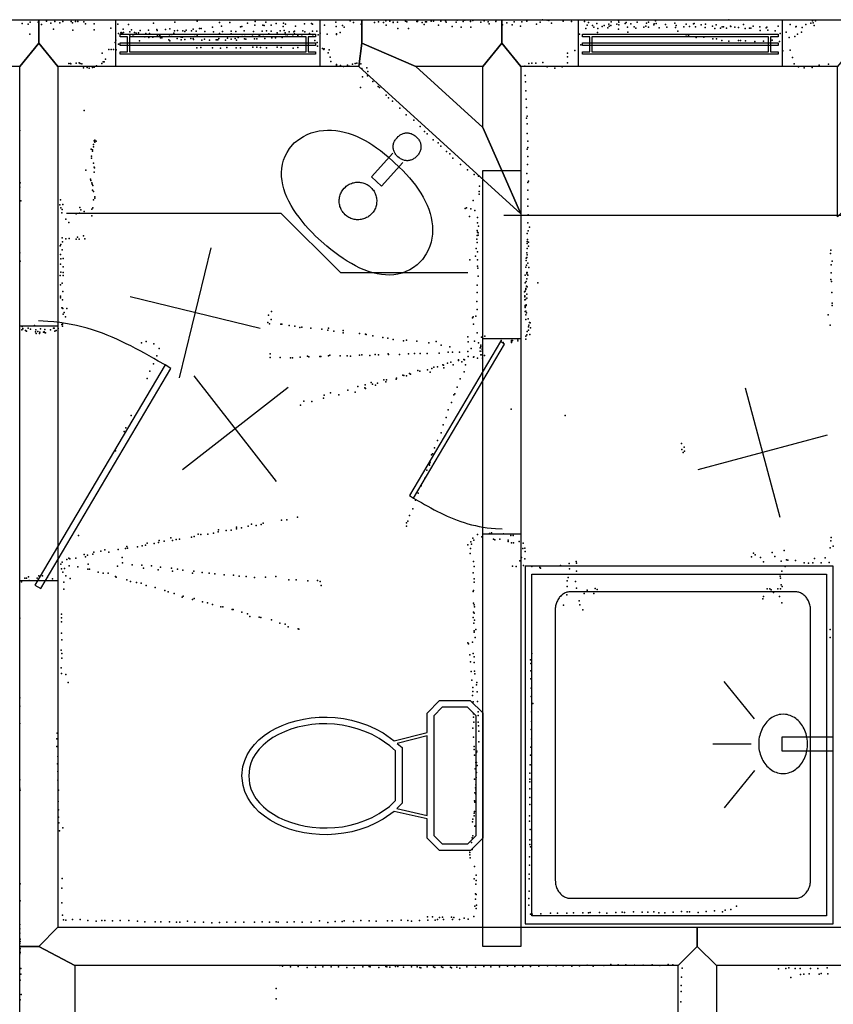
# Model space of a CAD drawing. Header units: millimetres. Extents: x -28413 to 52712, y -42191 to 56778.
# Tile 53 of 70: x -978 to 1455, y 21512 to 24454. Entities that reach past the tile are written whole.
import ezdxf

# ---------------------------------------------------------------- set-up
doc = ezdxf.new("R2010")
doc.units = ezdxf.units.MM
for name, color, linetype in [('DOORS', 7, 'Continuous'), ('OBJECTS', 8, 'Continuous'), ('P', 9, 'Continuous'), ('PANOS', 10, 'Continuous'), ('ROOMS', 1, 'Continuous'), ('STRUCTS', 4, 'Continuous'), ('WALLS', 3, 'Continuous'), ('WINDOWS', 6, 'Continuous')]:
    doc.layers.add(name, color=color, linetype=linetype)

# ---------------------------------------------------------------- blocks, each defined once
blk = doc.blocks.new('Basin_4F')
for points in [[(-40.8, 149.1), (-40.7, 153.4), (-40.3, 156.1), (-39.9, 158.8), (-39.3, 161.4), (-38.5, 163.9), (-37.7, 166.3), (-36.7, 168.6), (-35.5, 170.8), (-34.3, 172.9), (-32.9, 174.8), (-31.3, 176.7), (-29.7, 178.5), (-27.9, 180.1), (-26.1, 181.6), (-24.1, 183), (-22, 184.3), (-19.8, 185.4), (-17.5, 186.5), (-15.1, 187.3), (-12.7, 188.1), (-10.1, 188.6), (-7.4, 189.1), (-4.6, 189.4), (-0.4, 189.5)], [(-0.4, 189.5), (3.9, 189.4), (6.7, 189.1), (9.4, 188.7), (12, 188.1), (14.5, 187.3), (16.9, 186.5), (19.2, 185.5), (21.4, 184.3), (23.5, 183.1), (25.4, 181.7), (27.3, 180.2), (29.1, 178.6), (30.7, 176.8), (32.3, 174.9), (33.7, 173), (34.9, 170.9), (36.1, 168.7), (37.1, 166.4), (38, 164), (38.7, 161.5), (39.3, 158.9), (39.8, 156.3), (40.1, 153.5), (40.3, 149.2)], [(-0.4, 108.6), (-4.6, 108.7), (-7.4, 109), (-10.1, 109.5), (-12.7, 110.1), (-15.1, 110.8), (-17.5, 111.7), (-19.8, 112.7), (-22, 113.8), (-24.1, 115.1), (-26.1, 116.5), (-27.9, 118), (-29.7, 119.6), (-31.3, 121.4), (-32.9, 123.3), (-34.3, 125.3), (-35.5, 127.3), (-36.7, 129.5), (-37.7, 131.8), (-38.5, 134.2), (-39.3, 136.7), (-39.9, 139.3), (-40.3, 142), (-40.7, 144.8), (-40.8, 149.1)], [(40.3, 149.2), (40.1, 144.9), (39.8, 142.2), (39.3, 139.5), (38.7, 136.9), (38, 134.4), (37.1, 132), (36.1, 129.7), (34.9, 127.5), (33.7, 125.4), (32.3, 123.4), (30.7, 121.5), (29.1, 119.7), (27.3, 118.1), (25.4, 116.5), (23.5, 115.1), (21.4, 113.9), (19.2, 112.7), (16.9, 111.7), (14.5, 110.8), (12, 110.1), (9.4, 109.5), (6.7, 109), (3.9, 108.7), (-0.4, 108.6)], [(-258.3, -69.3), (-254.1, -49.1), (-250.2, -36.4), (-245.5, -24.5), (-239.9, -13.1), (-233.5, -2.5), (-226.4, 7.6), (-218.5, 17), (-210, 25.8), (-200.8, 34), (-190.9, 41.5), (-180.5, 48.5), (-169.5, 54.9), (-158, 60.7), (-146, 66), (-133.6, 70.6), (-120.7, 74.8), (-107.5, 78.3), (-93.8, 81.4), (-79.9, 83.9), (-65.7, 85.8), (-51.2, 87.3), (-36.5, 88.3), (-21.6, 88.7), (0.9, 88.5)], [(-18.8, 106), (-18.8, 10.9)], [(0.9, 88.5), (23.3, 88.7), (38.1, 88.2), (52.9, 87.2), (67.4, 85.7), (81.8, 83.7), (95.9, 81.2), (109.8, 78.1), (123.3, 74.5), (136.5, 70.3), (149.2, 65.6), (161.5, 60.3), (173.3, 54.5), (184.6, 48.1), (195.2, 41.1), (205.3, 33.5), (214.6, 25.3), (223.2, 16.5), (231.1, 7.1), (238.2, -2.9), (244.4, -13.5), (249.7, -24.8), (254.1, -36.7), (257.5, -49.2), (260.6, -69.3)], [(22, 10.9), (22, 106.1)], [(-18.8, 10.9), (22, 10.9)], [(-56.2, -69.5), (-55.9, -63.9), (-55.5, -60.4), (-54.8, -56.8), (-53.8, -53.4), (-52.7, -50.1), (-51.4, -46.8), (-49.9, -43.7), (-48.2, -40.7), (-46.3, -37.7), (-44.3, -35), (-42.1, -32.3), (-39.7, -29.8), (-37.2, -27.5), (-34.5, -25.3), (-31.7, -23.2), (-28.8, -21.4), (-25.8, -19.7), (-22.6, -18.2), (-19.4, -16.9), (-16, -15.7), (-12.6, -14.9), (-9.1, -14.2), (-5.5, -13.7), (0, -13.5)], [(0, -13.5), (5.5, -13.7), (9.1, -14.2), (12.6, -14.9), (16.1, -15.7), (19.4, -16.9), (22.7, -18.2), (25.8, -19.7), (28.8, -21.4), (31.8, -23.2), (34.6, -25.3), (37.2, -27.5), (39.7, -29.8), (42.1, -32.3), (44.3, -35), (46.4, -37.7), (48.2, -40.7), (49.9, -43.7), (51.4, -46.8), (52.8, -50.1), (53.9, -53.4), (54.8, -56.8), (55.5, -60.4), (56, -63.9), (56.3, -69.5)], [(-0.4, -232.4), (-23.1, -232.1), (-38.2, -231.3), (-53.3, -230.2), (-68.2, -228.6), (-82.9, -226.6), (-97.4, -224.1), (-111.7, -221.1), (-125.5, -217.7), (-139, -213.6), (-152, -209.1), (-164.6, -204), (-176.5, -198.2), (-187.9, -191.9), (-198.6, -185), (-208.6, -177.4), (-217.9, -169.1), (-226.3, -160.2), (-233.9, -150.6), (-240.5, -140.2), (-246.2, -129.1), (-250.9, -117.2), (-254.4, -104.5), (-256.9, -91.1), (-258.3, -69.3)], [(0, -125.5), (-5.5, -125.2), (-9.1, -124.7), (-12.6, -124.1), (-16, -123.2), (-19.4, -122), (-22.6, -120.7), (-25.8, -119.2), (-28.8, -117.6), (-31.7, -115.7), (-34.5, -113.6), (-37.2, -111.4), (-39.7, -109.1), (-42.1, -106.6), (-44.3, -103.9), (-46.3, -101.2), (-48.2, -98.2), (-49.9, -95.2), (-51.4, -92.1), (-52.7, -88.8), (-53.8, -85.5), (-54.8, -82.1), (-55.5, -78.5), (-55.9, -75), (-56.2, -69.5)], [(260.6, -69.3), (259.2, -91.1), (256.7, -104.5), (253, -117.2), (248.3, -129.1), (242.5, -140.2), (235.7, -150.6), (228, -160.2), (219.4, -169.1), (210, -177.4), (199.8, -185), (188.9, -191.9), (177.3, -198.2), (165.1, -204), (152.4, -209.1), (139.2, -213.6), (125.6, -217.7), (111.5, -221.1), (97.2, -224.1), (82.6, -226.6), (67.7, -228.6), (52.7, -230.2), (37.6, -231.3), (22.4, -232.1), (-0.4, -232.4)], [(56.3, -69.5), (56, -75), (55.5, -78.5), (54.8, -82.1), (53.9, -85.5), (52.8, -88.8), (51.4, -92.1), (49.9, -95.2), (48.2, -98.2), (46.4, -101.2), (44.3, -103.9), (42.1, -106.6), (39.7, -109.1), (37.2, -111.4), (34.6, -113.6), (31.8, -115.7), (28.8, -117.6), (25.8, -119.2), (22.7, -120.7), (19.4, -122), (16.1, -123.2), (12.6, -124.1), (9.1, -124.7), (5.5, -125.2), (0, -125.5)]]:
    blk.add_lwpolyline(points)
blk = doc.blocks.new('Toilet_5B')
for points in [[(-225.3, 322.7), (-187.7, 360.3)], [(-187.7, 360.3), (186.3, 360.3)], [(186.3, 360.3), (223, 323.6)], [(-179.4, 340.3), (-205.3, 314.4)], [(178, 340.3), (-179.4, 340.3)], [(203, 315.4), (178, 340.3)], [(-225.4, 230.4), (-225.3, 322.7)], [(-205.3, 314.4), (-205.4, 238.9)], [(203, 238.8), (203, 315.4)], [(223, 323.6), (223, 230.5)], [(-205.4, 238.9), (-179.5, 213.9)], [(178.1, 213.9), (203, 238.8)], [(-187.6, 193.9), (-225.4, 230.4)], [(-179.5, 213.9), (-126.8, 213.9)], [(-126.8, 213.9), (125.8, 214)], [(125.8, 214), (178.1, 213.9)], [(223, 230.5), (186.4, 193.9)], [(-129.4, 193.9), (-187.6, 193.9)], [(-104.9, 95.7), (-129.4, 193.9)], [(118.4, 194), (-119.1, 193.9)], [(-119.1, 193.9), (-96.9, 104.7)], [(97.9, 103.3), (118.4, 194)], [(128.6, 194), (106.3, 95.3)], [(186.4, 193.9), (128.6, 194)], [(-96.9, 104.7), (-84.3, 119.2)], [(-84.3, 119.2), (82, 119.2)], [(82, 119.2), (97.9, 103.3)], [(0.5, -359.8), (-28.3, -356.8), (-46.1, -351.7), (-63, -344.2), (-78.8, -334.4), (-93.7, -322.7), (-107.4, -309.2), (-120, -293.9), (-131.4, -277.2), (-141.7, -259.1), (-150.6, -239.7), (-158.3, -219.2), (-164.6, -197.8), (-169.5, -175.5), (-172.9, -152.6), (-174.9, -129.1), (-175.2, -105.2), (-173.9, -81), (-170.9, -56.7), (-166.1, -32.4), (-159.5, -8.2), (-151, 15.7), (-140.6, 39.1), (-128, 62.1), (-104.9, 95.7)], [(-75.1, 99.2), (-90, 82.1)], [(73.8, 99.2), (-75.1, 99.2)], [(106.3, 95.3), (129.3, 62), (141.7, 39.2), (152, 16.1), (160.4, -7.6), (166.9, -31.5), (171.6, -55.7), (174.6, -79.9), (175.9, -103.9), (175.5, -127.7), (173.6, -151.2), (170.2, -174.1), (165.3, -196.3), (159, -217.7), (151.4, -238.2), (142.5, -257.6), (132.3, -275.8), (120.9, -292.7), (108.3, -308), (94.6, -321.7), (79.9, -333.5), (64, -343.4), (47.2, -351.1), (29.4, -356.5), (0.5, -359.8)], [(91.7, 81.2), (73.8, 99.2)], [(-90, 82.1), (-111.5, 50.8), (-123, 29.5), (-132.7, 7.5), (-140.6, -14.9), (-146.8, -37.6), (-151.2, -60.5), (-154, -83.4), (-155.2, -106.2), (-154.9, -128.8), (-153, -150.9), (-149.7, -172.5), (-145.1, -193.5), (-139.1, -213.6), (-131.9, -232.7), (-123.5, -250.6), (-114, -267.3), (-103.5, -282.6), (-92, -296.4), (-79.7, -308.4), (-66.5, -318.7), (-52.6, -327.1), (-38, -333.4), (-22.8, -337.6), (0.4, -339.7)], [(0.4, -339.7), (23.7, -337.3), (38.9, -332.9), (53.5, -326.4), (67.4, -317.9), (80.5, -307.5), (92.9, -295.3), (104.4, -281.4), (114.8, -266), (124.3, -249.3), (132.7, -231.2), (139.8, -212.1), (145.8, -192), (150.4, -171.1), (153.7, -149.5), (155.5, -127.4), (155.9, -105), (154.7, -82.3), (152, -59.5), (147.6, -36.8), (141.5, -14.2), (133.7, 8), (124.1, 29.7), (112.8, 50.6), (91.7, 81.2)]]:
    blk.add_lwpolyline(points)
blk = doc.blocks.new('Shower_55')
for points in [[(-443.1, 460), (447.6, 460)], [(-443.1, -461.3), (-443.1, 460)], [(-12.7, 459.4), (-12.7, 307.7)], [(22.7, 307.7), (22.7, 459.5)], [(447.6, 460), (447.6, -461.3)], [(427.6, 440), (-423.1, 440)], [(-423.1, 440), (-423.1, -441.3)], [(427.6, -441.3), (427.6, 440)], [(-379.2, 346.7), (-379, 351.3), (-378.5, 354.3), (-377.9, 357.2), (-377.1, 360), (-376.2, 362.7), (-375.1, 365.4), (-373.8, 368), (-372.4, 370.5), (-370.8, 372.9), (-369.1, 375.2), (-367.2, 377.3), (-365.2, 379.4), (-363.1, 381.3), (-360.9, 383.1), (-358.6, 384.8), (-356.1, 386.3), (-353.6, 387.7), (-351, 388.9), (-348.3, 389.9), (-345.5, 390.8), (-342.7, 391.5), (-339.8, 392.1), (-336.8, 392.4), (-332.2, 392.6)], [(-332.2, 392.6), (338.1, 392.4)], [(338.1, 392.4), (342.6, 392.2), (345.6, 391.8), (348.4, 391.3), (351.2, 390.5), (354, 389.6), (356.6, 388.5), (359.2, 387.3), (361.7, 385.9), (364.1, 384.4), (366.3, 382.7), (368.5, 380.9), (370.5, 379), (372.5, 376.9), (374.3, 374.8), (375.9, 372.5), (377.5, 370.1), (378.9, 367.6), (380.1, 365.1), (381.2, 362.4), (382.1, 359.7), (382.8, 356.9), (383.4, 354), (383.8, 351.1), (384, 346.6)], [(-68.7, 310.3), (-68.3, 317.5), (-67.6, 322.2), (-66.7, 326.8), (-65.5, 331.3), (-64, 335.7), (-62.3, 339.9), (-60.3, 344), (-58, 348), (-55.5, 351.8), (-52.8, 355.4), (-49.9, 358.9), (-46.8, 362.1), (-43.5, 365.2), (-40, 368.1), (-36.4, 370.7), (-32.5, 373.2), (-28.6, 375.3), (-24.4, 377.3), (-20.2, 379), (-15.8, 380.4), (-11.3, 381.6), (-6.7, 382.5), (-2, 383), (5.2, 383.3)], [(5.2, 383.3), (12.5, 383), (17.2, 382.5), (21.8, 381.6), (26.3, 380.4), (30.7, 379), (34.9, 377.3), (39, 375.3), (43, 373.2), (46.9, 370.7), (50.5, 368.1), (54, 365.2), (57.3, 362.1), (60.4, 358.9), (63.3, 355.4), (66, 351.8), (68.5, 348), (70.8, 344), (72.8, 339.9), (74.5, 335.7), (76, 331.3), (77.2, 326.8), (78.1, 322.2), (78.8, 317.5), (79.2, 310.3)], [(-379.2, -325.4), (-379.2, 346.7)], [(384, 346.6), (384, -325.6)], [(5.2, 237.3), (-2, 237.6), (-6.7, 238.2), (-11.3, 239.1), (-15.8, 240.3), (-20.2, 241.7), (-24.4, 243.4), (-28.6, 245.3), (-32.5, 247.5), (-36.4, 250), (-40, 252.6), (-43.5, 255.5), (-46.8, 258.5), (-49.9, 261.8), (-52.8, 265.3), (-55.5, 268.9), (-58, 272.7), (-60.3, 276.6), (-62.3, 280.7), (-64, 285), (-65.5, 289.4), (-66.7, 293.8), (-67.6, 298.4), (-68.3, 303.1), (-68.7, 310.3)], [(-12.7, 307.7), (22.7, 307.7)], [(79.2, 310.3), (78.8, 303.1), (78.1, 298.4), (77.2, 293.8), (76, 289.4), (74.5, 285), (72.8, 280.7), (70.8, 276.6), (68.5, 272.7), (66, 268.9), (63.3, 265.3), (60.4, 261.8), (57.3, 258.5), (54, 255.5), (50.5, 252.6), (46.9, 250), (43, 247.5), (39, 245.3), (34.9, 243.4), (30.7, 241.7), (26.3, 240.3), (21.8, 239.1), (17.2, 238.2), (12.5, 237.6), (5.2, 237.3)], [(-154.3, 135.5), (-61.3, 226.2)], [(67.7, 225), (160.7, 134.3)], [(4.8, 214.7), (4.8, 100.2)], [(-333.9, -370.8), (-338.3, -370.6), (-341.2, -370.2), (-344.1, -369.7), (-346.8, -368.9), (-349.5, -368), (-352.2, -367), (-354.7, -365.7), (-357.2, -364.4), (-359.5, -362.9), (-361.8, -361.2), (-363.9, -359.4), (-365.9, -357.5), (-367.9, -355.5), (-369.6, -353.3), (-371.3, -351.1), (-372.8, -348.7), (-374.2, -346.3), (-375.4, -343.7), (-376.5, -341.1), (-377.4, -338.4), (-378.1, -335.6), (-378.6, -332.8), (-379, -329.9), (-379.2, -325.4)], [(384, -325.6), (383.8, -330), (383.4, -332.9), (382.8, -335.8), (382.1, -338.6), (381.2, -341.3), (380.1, -343.9), (378.9, -346.4), (377.5, -348.9), (376, -351.2), (374.4, -353.5), (372.6, -355.6), (370.7, -357.7), (368.7, -359.6), (366.5, -361.4), (364.3, -363), (361.9, -364.5), (359.4, -365.9), (356.9, -367.1), (354.3, -368.2), (351.6, -369.1), (348.8, -369.8), (346, -370.4), (343.1, -370.7), (338.6, -371)], [(338.6, -371), (-333.9, -370.8)], [(447.6, -461.3), (-443.1, -461.3)], [(-423.1, -441.3), (427.6, -441.3)]]:
    blk.add_lwpolyline(points)
blk = doc.blocks.new('1-Standard_3D')
for points in [[(-403.982, 5.64828), (253.382, 394.931), (263.573, 377.722), (-393.791, -11.5606), (-403.982, 5.64828)], [(263.573, 377.722), (275.367, 357.142), (283.15, 343.495), (290.844, 329.879), (298.429, 316.269), (305.882, 302.642), (313.184, 288.973), (320.313, 275.239), (327.249, 261.416), (333.971, 247.479), (340.456, 233.405), (346.686, 219.17), (352.638, 204.75), (358.291, 190.121), (363.626, 175.258), (368.62, 160.139), (373.253, 144.738), (377.503, 129.032), (381.351, 112.998), (384.774, 96.6102), (387.752, 79.8457), (390.265, 62.6802), (392.29, 45.0899), (393.807, 27.0508), (395.085, -0.90191)]]:
    blk.add_lwpolyline(points)
blk = doc.blocks.new('2-Double_Hung_73')
for points in [[(-584.3, 44.2), (-535, 44.2)], [(-541.4, 31.5), (-584.3, 31.5), (-584.3, 44.2)], [(-584.2, 0.9), (584.4, 0.9), (584.4, -11.8), (-584.2, -11.8), (-584.2, 0.9)], [(-541.4, -42.9), (-541.4, 31.5)], [(-535, 44.2), (533.5, 44.2)], [(527.2, 31.5), (-528.7, 31.5)], [(-528.7, 31.5), (-528.7, -42.9)], [(527.2, -42.9), (527.2, 31.5)], [(533.5, 44.2), (584.4, 44.2), (584.4, 31.5), (539.9, 31.5)], [(539.9, 31.5), (539.9, -42.9)], [(-535, -55.6), (-584.3, -55.6), (-584.3, -42.9), (-541.4, -42.9)], [(-528.7, -42.9), (527.2, -42.9)], [(539.9, -42.9), (584.4, -42.9), (584.4, -55.6)], [(533.5, -55.6), (-535, -55.6)], [(584.4, -55.6), (533.5, -55.6)]]:
    blk.add_lwpolyline(points)

msp = doc.modelspace()

# ---------------------------------------------------------------- linework, layer by layer
at = {"layer": 'DOORS'}
for points in [[(-977.9, 22777.6), (-977.9, 23539.6), (-863.6, 23539.6), (-863.6, 22777.6), (-977.9, 22777.6)], [(406.4, 22917), (406.4, 23501.2), (520.7, 23501.2), (520.7, 22917), (406.4, 22917)]]:
    msp.add_lwpolyline(points, dxfattribs=at)
at = {"layer": 'OBJECTS'}
for points in [[(-838.2, 23876), (-196.8, 23876)], [(-196.8, 23876), (-19.1, 23698.2)], [(469.9, 23869.7), (1524, 23869.7)], [(-19.1, 23698.2), (361.9, 23698.2)]]:
    msp.add_lwpolyline(points, dxfattribs=at)
at = {"layer": 'P'}
for p in [(-898, 24449), (-873, 24448), (-849, 24448), (-824, 24448), (-811, 24448), (-804, 24448), (-786, 24447), (-447, 24449), (-274, 24448), (10, 24450), (95, 24447), (117, 24450), (129, 24449), (176, 24449), (180, 24447), (209, 24448), (211, 24448), (212, 24452), (235, 24447), (238, 24447), (252, 24449), (259, 24449), (281, 24449), (295, 24450), (330, 24452), (348, 24448), (353, 24452), (370, 24448), (377, 24451), (411, 24450), (423, 24447), (446, 24448), (447, 24452), (500, 24447), (523, 24447), (538, 24449), (585, 24453), (599, 24452), (604, 24451), (647, 24449), (672, 24448), (711, 24448), (790, 24447), (812, 24451), (923, 24450), (1142, 24453), (1392, 24450), (1401, 24450), (-971, 24442), (-953, 24440), (-947, 24446), (-923, 24446), (-913, 24439), (-885, 24443), (-877, 24426), (-858, 24444), (-820, 24444), (-819, 24423), (-781, 24441), (-755, 24441), (-755, 24424), (-705, 24429), (-685, 24440), (-669, 24426), (-653, 24439), (-649, 24418), (-644, 24424), (-618, 24422), (-593, 24423), (-578, 24443), (-568, 24425), (-567, 24422), (-542, 24425), (-529, 24427), (-515, 24421), (-514, 24446), (-506, 24422), (-490, 24421), (-484, 24419), (-480, 24423), (-464, 24421), (-459, 24426), (-450, 24420), (-440, 24428), (-435, 24428), (-424, 24419), (-401, 24432), (-398, 24418), (-381, 24445), (-375, 24435), (-372, 24419), (-350, 24445), (-346, 24420), (-332, 24419), (-318, 24433), (-314, 24434), (-307, 24421), (-297, 24443), (-279, 24419), (-275, 24437), (-253, 24420), (-251, 24437), (-247, 24436), (-242, 24446), (-240, 24421), (-226, 24437), (-226, 24420), (-211, 24442), (-199, 24421), (-190, 24434), (-189, 24443), (-187, 24422), (-183, 24440), (-172, 24418), (-158, 24418), (-156, 24420), (-153, 24435), (-131, 24421), (-126, 24441), (-125, 24418), (-106, 24442), (-103, 24440), (-103, 24420), (-90, 24420), (-67, 24437), (-33, 24446), (-32, 24434), (-13, 24436), (-8, 24432), (20, 24445), (43, 24440), (83, 24445), (110, 24445), (118, 24437), (139, 24446), (139, 24445), (152, 24446), (153, 24428), (184, 24428), (225, 24445), (231, 24439), (274, 24437), (297, 24446), (315, 24434), (327, 24446), (342, 24432), (371, 24432), (401, 24446), (426, 24441), (466, 24438), (478, 24444), (494, 24438), (519, 24435), (567, 24440), (578, 24446), (612, 24443), (715, 24428), (719, 24437), (723, 24445), (735, 24436), (739, 24432), (748, 24442), (751, 24428), (763, 24434), (769, 24436), (780, 24430), (783, 24440), (784, 24435), (789, 24436), (807, 24440), (812, 24426), (813, 24446), (813, 24438), (832, 24442), (835, 24445), (839, 24432), (849, 24441), (859, 24433), (864, 24429), (868, 24446), (888, 24432), (894, 24435), (896, 24443), (902, 24446), (902, 24432), (918, 24438), (919, 24441), (925, 24442), (934, 24430), (953, 24439), (953, 24439), (957, 24432), (981, 24443), (983, 24431), (985, 24436), (990, 24420), (1008, 24433), (1015, 24440), (1025, 24434), (1037, 24441), (1039, 24442), (1043, 24433), (1059, 24438), (1071, 24431), (1072, 24440), (1093, 24435), (1100, 24428), (1104, 24438), (1117, 24429), (1122, 24433), (1126, 24433), (1135, 24429), (1147, 24435), (1148, 24434), (1160, 24432), (1171, 24431), (1186, 24439), (1191, 24428), (1204, 24429), (1208, 24429), (1215, 24435), (1235, 24433), (1236, 24422), (1254, 24430), (1256, 24432), (1259, 24423), (1281, 24421), (1290, 24435), (1326, 24439), (1342, 24433), (1343, 24434), (1361, 24431), (1372, 24439), (1387, 24443), (1394, 24444), (1397, 24436), (-948, 24411), (-690, 24393), (-683, 24413), (-676, 24415), (-675, 24416), (-672, 24414), (-668, 24416), (-649, 24406), (-640, 24405), (-637, 24410), (-635, 24416), (-630, 24414), (-623, 24415), (-620, 24391), (-604, 24403), (-601, 24413), (-592, 24401), (-590, 24413), (-580, 24402), (-566, 24407), (-559, 24407), (-557, 24400), (-553, 24400), (-532, 24394), (-530, 24409), (-529, 24391), (-523, 24404), (-517, 24414), (-507, 24398), (-495, 24402), (-495, 24394), (-491, 24402), (-484, 24395), (-466, 24398), (-459, 24398), (-458, 24395), (-454, 24404), (-447, 24408), (-433, 24393), (-425, 24396), (-410, 24393), (-391, 24394), (-388, 24394), (-386, 24394), (-383, 24398), (-381, 24413), (-363, 24393), (-357, 24399), (-346, 24412), (-346, 24396), (-334, 24398), (-330, 24393), (-325, 24401), (-313, 24410), (-306, 24397), (-305, 24410), (-302, 24396), (-282, 24409), (-276, 24397), (-269, 24397), (-262, 24408), (-258, 24404), (-250, 24410), (-245, 24398), (-233, 24412), (-224, 24400), (-213, 24400), (-208, 24415), (-193, 24401), (-184, 24415), (-183, 24410), (-178, 24405), (-161, 24409), (-156, 24412), (-146, 24407), (-135, 24410), (-134, 24409), (-111, 24413), (-102, 24405), (-96, 24392), (-86, 24409), (-80, 24414), (-59, 24411), (-31, 24412), (-31, 24410), (-20, 24416), (696, 24411), (750, 24416), (840, 24417), (1015, 24405), (1022, 24407), (1045, 24401), (1067, 24402), (1094, 24397), (1105, 24397), (1121, 24392), (1142, 24390), (1171, 24392), (1177, 24392), (1192, 24391), (1220, 24389), (1246, 24390), (1272, 24393), (1294, 24389), (1296, 24413), (1314, 24417), (1323, 24401), (1339, 24404), (1347, 24411), (1359, 24417), (-711, 24365), (-704, 24365), (-697, 24365), (-692, 24386), (-689, 24364), (-683, 24381), (-448, 24370), (-436, 24371), (-401, 24370), (-378, 24369), (-359, 24371), (-331, 24370), (-318, 24370), (-281, 24372), (-269, 24372), (-258, 24371), (-240, 24370), (-208, 24372), (-196, 24371), (-160, 24369), (-146, 24371), (-89, 24386), (-88, 24375), (-73, 24368), (-69, 24365), (-68, 24367), (-53, 24364), (682, 24362), (700, 24379), (1304, 24361), (1326, 24363), (-731, 24354), (-721, 24336), (-56, 24355), (-50, 24342), (660, 24354), (660, 24343), (1333, 24341), (-831, 24323), (-826, 24323), (-825, 24322), (-809, 24324), (-800, 24325), (-797, 24323), (-792, 24322), (-787, 24310), (-776, 24311), (-770, 24309), (-760, 24311), (-755, 24312), (-748, 24316), (-732, 24323), (-728, 24328), (-725, 24328), (-48, 24329), (-31, 24320), (-31, 24317), (-19, 24317), (-10, 24314), (2, 24318), (7, 24315), (17, 24321), (25, 24323), (30, 24324), (42, 24322), (45, 24308), (60, 24310), (532, 24315), (544, 24323), (553, 24324), (565, 24324), (586, 24326), (599, 24313), (622, 24309), (644, 24313), (660, 24325), (1337, 24322), (1350, 24313), (1367, 24310), (1391, 24311), (1412, 24318), (1440, 24321), (47, 24283), (62, 24286), (63, 24299), (533, 24287), (41, 24251), (78, 24269), (94, 24254), (98, 24251), (534, 24268), (535, 24241), (118, 24228), (125, 24220), (536, 24216), (-785, 24183), (137, 24210), (159, 24190), (537, 24191), (178, 24170), (200, 24154), (537, 24160), (539, 24166), (219, 24135), (539, 24143), (-977, 24123), (-753, 24094), (232, 24120), (240, 24113), (258, 24095), (539, 24114), (-764, 24067), (-760, 24065), (-757, 24081), (-757, 24074), (-755, 24092), (-753, 24088), (-749, 24091), (273, 24086), (281, 24076), (539, 24067), (541, 24091), (541, 24072), (-763, 24046), (-763, 24040), (-760, 24061), (298, 24060), (308, 24053), (317, 24040), (541, 24045), (-757, 24025), (-755, 24013), (-754, 24011), (340, 24021), (540, 24021), (-780, 24004), (-766, 23977), (-755, 23998), (361, 24005), (381, 23991), (394, 23986), (538, 23994), (-977, 23953), (-976, 23966), (-765, 23973), (-762, 23966), (-761, 23962), (-759, 23958), (397, 23956), (541, 23967), (543, 23971), (-760, 23945), (-757, 23941), (-753, 23925), (-753, 23921), (396, 23941), (396, 23933), (541, 23945), (541, 23918), (-975, 23913), (-858, 23901), (-856, 23916), (-855, 23892), (-849, 23902), (-798, 23893), (-762, 23888), (-759, 23892), (-757, 23916), (354, 23890), (358, 23892), (371, 23889), (378, 23914), (541, 23897), (-852, 23877), (-851, 23887), (-809, 23874), (-799, 23876), (-795, 23886), (-785, 23881), (-762, 23868), (367, 23866), (383, 23884), (391, 23863), (391, 23863), (542, 23871), (-840, 23858), (-831, 23848), (391, 23847), (394, 23837), (541, 23847), (546, 23834), (-851, 23802), (-830, 23800), (-805, 23804), (-787, 23808), (390, 23824), (390, 23809), (391, 23819), (393, 23817), (393, 23810), (539, 23815), (542, 23823), (-857, 23778), (-855, 23782), (-850, 23790), (-840, 23799), (-809, 23798), (-800, 23798), (-783, 23799), (389, 23798), (390, 23788), (539, 23791), (539, 23785), (540, 23797), (543, 23789), (543, 23777), (-977, 23757), (-856, 23752), (-851, 23766), (385, 23747), (387, 23770), (391, 23760), (536, 23741), (538, 23757), (538, 23743), (539, 23770), (539, 23751), (1446, 23755), (1447, 23765), (-976, 23732), (-856, 23723), (-855, 23739), (-848, 23740), (-848, 23715), (368, 23736), (391, 23736), (391, 23717), (535, 23714), (536, 23734), (537, 23720), (541, 23726), (544, 23713), (1448, 23721), (1451, 23732), (-857, 23690), (-855, 23700), (-848, 23699), (-848, 23690), (392, 23711), (393, 23688), (533, 23691), (538, 23699), (538, 23695), (539, 23699), (541, 23691), (1448, 23698), (-856, 23662), (-851, 23667), (390, 23661), (533, 23668), (536, 23672), (537, 23658), (538, 23680), (539, 23656), (571, 23668), (1447, 23678), (1449, 23672), (-856, 23628), (-849, 23642), (390, 23639), (531, 23641), (532, 23629), (532, 23626), (533, 23643), (535, 23651), (535, 23648), (538, 23634), (1450, 23639), (-856, 23623), (-850, 23617), (389, 23612), (532, 23617), (533, 23600), (533, 23597), (533, 23594), (534, 23618), (536, 23602), (536, 23600), (538, 23622), (1451, 23607), (1451, 23600), (-852, 23593), (-851, 23593), (-849, 23591), (-848, 23574), (-845, 23579), (-841, 23566), (-837, 23591), (-234, 23571), (-225, 23582), (378, 23566), (386, 23568), (390, 23588), (533, 23582), (535, 23583), (535, 23572), (537, 23578), (1439, 23572), (-971, 23537), (-934, 23540), (-852, 23543), (-850, 23544), (-850, 23538), (-236, 23549), (-231, 23545), (-226, 23558), (-197, 23544), (-194, 23544), (-172, 23540), (-155, 23538), (-134, 23535), (376, 23563), (379, 23544), (535, 23558), (542, 23560), (543, 23536), (544, 23541), (546, 23549), (548, 23548), (1445, 23541), (-972, 23527), (-969, 23531), (-969, 23530), (-961, 23525), (-958, 23523), (-953, 23532), (-946, 23529), (-931, 23521), (-930, 23527), (-929, 23516), (-924, 23522), (-919, 23516), (-918, 23520), (-916, 23530), (-907, 23520), (-905, 23521), (-904, 23519), (-903, 23528), (-901, 23518), (-886, 23527), (-877, 23532), (-875, 23532), (-873, 23523), (-869, 23525), (-863, 23531), (-140, 23534), (-108, 23532), (-75, 23529), (-57, 23526), (-55, 23532), (-39, 23523), (-11, 23525), (-11, 23518), (38, 23516), (56, 23514), (58, 23513), (78, 23509), (362, 23506), (390, 23518), (413, 23508), (535, 23508), (538, 23512), (539, 23522), (543, 23526), (547, 23513), (549, 23533), (-614, 23488), (-600, 23492), (-577, 23485), (108, 23504), (123, 23502), (139, 23498), (170, 23494), (179, 23496), (209, 23493), (245, 23488), (267, 23492), (282, 23481), (308, 23476), (363, 23491), (382, 23493), (394, 23488), (401, 23481), (401, 23477), (403, 23505), (462, 23495), (468, 23489), (492, 23495), (492, 23492), (492, 23489), (495, 23495), (511, 23499), (511, 23494), (535, 23499), (-568, 23450), (-561, 23471), (-229, 23455), (-117, 23449), (-113, 23447), (-81, 23448), (-78, 23448), (-55, 23450), (-51, 23452), (-20, 23450), (1, 23450), (11, 23449), (38, 23452), (45, 23453), (69, 23451), (85, 23454), (95, 23453), (124, 23455), (125, 23454), (158, 23454), (184, 23455), (202, 23456), (219, 23456), (240, 23456), (276, 23457), (303, 23460), (316, 23460), (337, 23460), (362, 23462), (363, 23448), (372, 23471), (380, 23447), (399, 23473), (399, 23463), (400, 23473), (401, 23453), (402, 23453), (405, 23469), (405, 23463), (412, 23451), (-578, 23426), (-229, 23445), (-199, 23445), (-168, 23444), (-162, 23444), (-139, 23446), (287, 23423), (289, 23422), (301, 23428), (311, 23431), (318, 23423), (334, 23438), (334, 23436), (344, 23432), (350, 23439), (352, 23438), (355, 23423), (379, 23446), (391, 23443), (406, 23443), (-589, 23404), (168, 23392), (171, 23391), (179, 23390), (187, 23397), (190, 23395), (212, 23406), (218, 23404), (241, 23408), (249, 23401), (254, 23412), (260, 23416), (271, 23417), (290, 23414), (351, 23402), (-597, 23382), (55, 23363), (73, 23370), (77, 23365), (86, 23362), (92, 23368), (111, 23378), (117, 23372), (119, 23378), (148, 23380), (149, 23383), (339, 23381), (-68, 23332), (-49, 23339), (-24, 23333), (3, 23347), (25, 23341), (33, 23358), (54, 23354), (56, 23352), (320, 23333), (323, 23336), (330, 23356), (-138, 23302), (-128, 23314), (-105, 23313), (-70, 23323), (313, 23310), (-645, 23271), (303, 23288), (491, 23290), (653, 23271), (288, 23243), (297, 23265), (-666, 23223), (-661, 23234), (282, 23219), (271, 23197), (1001, 23188), (-691, 23166), (253, 23154), (256, 23157), (262, 23175), (1002, 23170), (1006, 23161), (1009, 23177), (1010, 23165), (247, 23128), (247, 23123), (249, 23132), (239, 23108), (233, 23084), (213, 23039), (222, 23061), (205, 23018), (197, 22992), (-285, 22947), (-250, 22950), (-195, 22959), (-179, 22960), (-147, 22967), (179, 22951), (182, 22956), (187, 22972), (-398, 22920), (-385, 22924), (-384, 22930), (-361, 22928), (-346, 22929), (-330, 22938), (-330, 22933), (-315, 22936), (-295, 22941), (-271, 22943), (-256, 22946), (179, 22941), (427, 22919), (433, 22921), (469, 22918), (-802, 22913), (-597, 22890), (-576, 22889), (-563, 22892), (-561, 22898), (-546, 22896), (-526, 22906), (-521, 22898), (-510, 22901), (-500, 22902), (-464, 22908), (-456, 22910), (-444, 22917), (-436, 22916), (-415, 22917), (371, 22894), (377, 22905), (380, 22899), (391, 22916), (404, 22909), (439, 22902), (443, 22900), (458, 22902), (482, 22899), (482, 22895), (490, 22913), (492, 22891), (497, 22913), (498, 22891), (515, 22895), (527, 22890), (1447, 22897), (1448, 22907), (-756, 22863), (-735, 22866), (-723, 22870), (-711, 22863), (-684, 22871), (-662, 22874), (-658, 22880), (-656, 22875), (-626, 22879), (-612, 22882), (-602, 22884), (362, 22885), (369, 22859), (370, 22874), (373, 22887), (526, 22874), (532, 22875), (533, 22865), (1216, 22860), (1272, 22862), (1308, 22868), (1445, 22876), (1454, 22881), (-851, 22833), (-837, 22841), (-831, 22845), (-828, 22843), (-810, 22845), (-785, 22856), (-781, 22849), (-775, 22854), (-759, 22857), (-672, 22847), (-671, 22831), (379, 22835), (517, 22837), (522, 22847), (532, 22843), (665, 22829), (686, 22835), (687, 22830), (1210, 22849), (1221, 22855), (1237, 22847), (1246, 22834), (1280, 22850), (1299, 22836), (1315, 22840), (1319, 22839), (1341, 22838), (1367, 22831), (1380, 22830), (1393, 22831), (1398, 22844), (1418, 22831), (1430, 22846), (1442, 22832), (-855, 22827), (-853, 22813), (-849, 22803), (-844, 22814), (-830, 22822), (-804, 22819), (-774, 22812), (-773, 22827), (-769, 22812), (-743, 22803), (-728, 22800), (-713, 22800), (-686, 22821), (-642, 22825), (-613, 22824), (-608, 22815), (-584, 22822), (-564, 22810), (-557, 22818), (-524, 22815), (-521, 22806), (-506, 22812), (-490, 22809), (-461, 22800), (-457, 22806), (-432, 22802), (-411, 22800), (378, 22801), (381, 22820), (495, 22821), (506, 22820), (528, 22823), (553, 22820), (577, 22817), (579, 22815), (639, 22823), (666, 22813), (687, 22806), (1301, 22806), (1311, 22820), (-973, 22774), (-963, 22785), (-958, 22785), (-952, 22789), (-950, 22778), (-926, 22785), (-921, 22792), (-910, 22792), (-895, 22788), (-880, 22783), (-846, 22773), (-840, 22792), (-827, 22784), (-691, 22790), (-689, 22788), (-658, 22780), (-647, 22775), (-629, 22772), (-615, 22770), (-395, 22798), (-367, 22795), (-339, 22794), (-322, 22791), (-301, 22790), (-276, 22787), (-243, 22788), (-212, 22790), (-173, 22780), (-151, 22780), (-116, 22777), (-88, 22778), (-80, 22775), (381, 22783), (381, 22773), (659, 22777), (662, 22787), (684, 22775), (1296, 22791), (1297, 22785), (-846, 22752), (-600, 22763), (-573, 22757), (-544, 22748), (-534, 22744), (-77, 22763), (378, 22745), (379, 22748), (659, 22760), (687, 22755), (719, 22749), (720, 22745), (743, 22754), (749, 22751), (1257, 22753), (1265, 22753), (1269, 22750), (1276, 22742), (1289, 22753), (1297, 22753), (1299, 22765), (1302, 22760), (-516, 22739), (-492, 22728), (-489, 22731), (-461, 22721), (-456, 22724), (-431, 22715), (-416, 22712), (658, 22735), (695, 22718), (710, 22739), (739, 22739), (1244, 22723), (1246, 22730), (1294, 22730), (1301, 22712), (-401, 22707), (-377, 22700), (-371, 22700), (-343, 22692), (-340, 22692), (-314, 22684), (379, 22711), (379, 22684), (381, 22706), (382, 22700), (648, 22705), (697, 22706), (706, 22691), (-977, 22666), (-853, 22678), (-853, 22667), (-853, 22655), (-297, 22679), (-290, 22671), (-262, 22669), (-257, 22668), (-225, 22661), (378, 22668), (381, 22681), (382, 22660), (-200, 22651), (-184, 22648), (-175, 22640), (-145, 22634), (-143, 22633), (380, 22651), (381, 22628), (381, 22624), (386, 22632), (1445, 22632), (-853, 22621), (-852, 22601), (376, 22594), (384, 22608), (1445, 22608), (-854, 22570), (362, 22592), (364, 22589), (-852, 22560), (-852, 22546), (368, 22556), (370, 22535), (378, 22560), (381, 22550), (549, 22541), (553, 22560), (-854, 22517), (372, 22506), (381, 22533), (382, 22507), (550, 22530), (550, 22508), (-853, 22500), (-840, 22497), (374, 22480), (383, 22499), (550, 22484), (-833, 22474), (377, 22459), (377, 22447), (388, 22467), (389, 22474), (551, 22457), (-977, 22428), (376, 22435), (390, 22446), (391, 22417), (551, 22432), (-977, 22403), (378, 22416), (556, 22411), (379, 22380), (379, 22370), (393, 22386), (393, 22375), (552, 22386), (-977, 22351), (377, 22337), (380, 22355), (393, 22355), (394, 22344), (551, 22333), (552, 22357), (-867, 22305), (-866, 22322), (379, 22310), (395, 22328), (552, 22305), (-867, 22282), (381, 22282), (381, 22273), (395, 22296), (550, 22280), (-864, 22252), (382, 22256), (388, 22264), (389, 22268), (549, 22256), (-865, 22230), (384, 22216), (386, 22234), (388, 22234), (390, 22226), (548, 22228), (-977, 22183), (-864, 22208), (-864, 22182), (382, 22185), (387, 22190), (388, 22205), (547, 22203), (547, 22185), (-977, 22158), (385, 22159), (386, 22168), (386, 22153), (547, 22177), (547, 22156), (-976, 22152), (-862, 22152), (383, 22144), (386, 22140), (547, 22130), (-863, 22118), (382, 22120), (383, 22116), (547, 22109), (-862, 22093), (-862, 22071), (377, 22065), (381, 22083), (381, 22075), (382, 22088), (546, 22075), (-861, 22054), (-849, 22039), (376, 22057), (383, 22044), (546, 22059), (-859, 22030), (375, 22009), (377, 22015), (548, 22034), (373, 21995), (547, 22003), (547, 21989), (549, 21983), (367, 21972), (368, 21966), (368, 21959), (369, 21950), (375, 21975), (546, 21953), (382, 21924), (546, 21928), (-851, 21888), (387, 21898), (545, 21901), (-976, 21872), (-852, 21859), (381, 21887), (386, 21871), (387, 21882), (545, 21887), (385, 21842), (387, 21840), (545, 21850), (-976, 21821), (-852, 21815), (383, 21805), (385, 21826), (388, 21808), (544, 21828), (544, 21808), (1165, 21805), (-850, 21778), (241, 21773), (256, 21773), (277, 21771), (286, 21772), (313, 21772), (320, 21771), (380, 21774), (387, 21798), (549, 21781), (554, 21781), (580, 21782), (609, 21784), (630, 21784), (658, 21784), (678, 21785), (706, 21785), (723, 21785), (728, 21786), (756, 21786), (777, 21784), (804, 21786), (823, 21787), (830, 21786), (857, 21788), (883, 21787), (900, 21787), (918, 21788), (933, 21785), (951, 21785), (976, 21787), (1001, 21789), (1018, 21788), (1025, 21788), (1050, 21786), (1074, 21789), (1099, 21791), (1123, 21788), (1131, 21793), (1148, 21795), (-977, 21750), (-847, 21764), (-840, 21763), (-820, 21765), (-797, 21765), (-774, 21762), (-749, 21760), (-732, 21762), (-723, 21762), (-700, 21761), (-678, 21762), (-652, 21762), (-626, 21760), (-604, 21758), (-573, 21758), (-556, 21758), (-530, 21758), (-509, 21757), (-499, 21757), (-476, 21760), (-454, 21757), (-428, 21757), (-403, 21755), (-381, 21756), (-359, 21757), (-333, 21757), (-308, 21757), (-276, 21757), (-253, 21758), (-231, 21757), (-211, 21758), (-205, 21757), (-178, 21757), (-157, 21758), (-133, 21757), (-107, 21757), (-82, 21761), (-57, 21756), (-35, 21759), (-14, 21759), (-8, 21761), (20, 21759), (42, 21762), (67, 21761), (88, 21760), (122, 21761), (136, 21761), (163, 21763), (182, 21762), (193, 21760), (217, 21762), (242, 21763), (264, 21763), (271, 21765), (289, 21765), (316, 21765), (337, 21765), (351, 21769), (363, 21766), (-977, 21738), (-977, 21725), (-977, 21694), (-976, 21707), (-976, 21700), (-977, 21675), (-977, 21671), (-977, 21663), (-976, 21679), (-976, 21667), (-200, 21628), (-192, 21626), (-168, 21624), (-145, 21625), (-94, 21623), (-72, 21624), (-47, 21624), (-25, 21624), (48, 21624), (67, 21625), (70, 21624), (117, 21625), (120, 21624), (129, 21623), (146, 21625), (153, 21625), (170, 21623), (193, 21624), (210, 21624), (240, 21624), (259, 21624), (283, 21624), (310, 21623), (329, 21623), (359, 21624), (385, 21623), (410, 21625), (431, 21624), (457, 21624), (480, 21626), (502, 21625), (526, 21625), (549, 21625), (574, 21626), (600, 21627), (626, 21627), (647, 21627), (673, 21626), (696, 21627), (719, 21629), (737, 21626), (768, 21628), (789, 21631), (811, 21630), (834, 21630), (860, 21629), (886, 21629), (913, 21630), (936, 21628), (961, 21631), (975, 21630), (-975, 21619), (-975, 21602), (-118, 21622), (0, 21622), (22, 21621), (96, 21622), (218, 21622), (221, 21621), (263, 21622), (287, 21622), (313, 21621), (338, 21620), (1003, 21620), (1291, 21618), (1313, 21619), (1322, 21621), (1340, 21619), (1355, 21619), (1356, 21601), (1366, 21602), (1382, 21603), (1386, 21619), (1408, 21619), (1412, 21602), (1418, 21604), (1436, 21621), (1438, 21603), (-976, 21584), (1000, 21568), (1001, 21593), (1328, 21592), (-974, 21541), (-211, 21559), (1000, 21550), (-976, 21525), (-211, 21528), (999, 21519)]:
    msp.add_point(p, dxfattribs=at)
at = {"layer": 'PANOS'}
for points in [[(-406, 23772.5), (-500.9, 23383.9)], [(-259.2, 23530.8), (-647.8, 23625.6)], [(-210.1, 23074), (-456.2, 23389.4)], [(-175.5, 23354.8), (-490.9, 23108.7)], [(1191.2, 23354), (1294.4, 22967.5)], [(1436, 23212.3), (1049.6, 23109.2)]]:
    msp.add_lwpolyline(points, dxfattribs=at)
at = {"layer": 'ROOMS'}
for points in [[(-4464.1, 20758.2), (-4464.1, 18459.5), (933.5, 18459.5), (933.5, 19500.8), (-977.9, 19500.8), (-977.9, 21685.2), (-977.9, 24314.2), (-4464.1, 24314.2), (-4464.1, 23234.7), (-4464.1, 20758.2)], [(-863.6, 21742.4), (1047.8, 21742.4), (2870.2, 21742.4), (2870.2, 24314.2), (1916, 24314.2), (1466.8, 23865), (1466.8, 24314.2), (520.7, 24314.2), (520.7, 23873.8), (36.3, 24314.2), (-863.6, 24314.2), (-863.6, 21742.4)], [(406.4, 24314.2), (206.2, 24314.2), (406.4, 24132.2), (406.4, 24314.2)], [(990.6, 19615.2), (990.6, 21628.1), (-812.8, 21628.1), (-812.8, 19615.2), (990.6, 19615.2)], [(1104.9, 19615.2), (2870.2, 19615.2), (2870.2, 21628.1), (1104.9, 21628.1), (1104.9, 19615.2)]]:
    msp.add_lwpolyline(points, close=True, dxfattribs=at)
at = {"layer": 'STRUCTS'}
msp.add_lwpolyline([(406.4, 21685.2), (406.4, 24003), (463.6, 24003), (520.7, 24003), (520.7, 21685.2), (463.6, 21685.2), (406.4, 21685.2)], dxfattribs=at)
at = {"layer": 'WALLS'}
for points in [[(-4616.4, 24453.8), (-920.8, 24453.8), (-920.8, 24384), (-977.9, 24314.2), (-4464.1, 24314.2), (-4540.2, 24384), (-4616.4, 24453.8)], [(-920.8, 24453.8), (44.5, 24453.8), (44.5, 24384), (36.3, 24314.2), (-863.6, 24314.2), (-920.8, 24384), (-920.8, 24453.8)], [(44.5, 24453.8), (463.6, 24453.8), (463.6, 24384), (406.4, 24314.2), (206.2, 24314.2), (44.5, 24384), (44.5, 24453.8)], [(463.6, 24453.8), (1524, 24453.8), (1524, 24384), (1466.8, 24314.2), (520.7, 24314.2), (463.6, 24384), (463.6, 24453.8)], [(-977.9, 21685.2), (-977.9, 24314.2), (-920.8, 24384), (-863.6, 24314.2), (-863.6, 21742.4), (-920.8, 21685.2), (-977.9, 21685.2)], [(206.2, 24314.2), (406.4, 24132.2), (463.6, 24003), (520.7, 23873.8), (36.3, 24314.2), (44.5, 24384), (206.2, 24314.2)], [(406.4, 24132.2), (406.4, 24314.2), (463.6, 24384), (520.7, 24314.2), (520.7, 23873.8), (463.6, 24003), (406.4, 24132.2)], [(-863.6, 21742.4), (1047.8, 21742.4), (1047.8, 21685.2), (990.6, 21628.1), (-812.8, 21628.1), (-920.8, 21685.2), (-863.6, 21742.4)], [(1047.8, 21742.4), (2870.2, 21742.4), (2946.4, 21685.2), (2870.2, 21628.1), (1104.9, 21628.1), (1047.8, 21685.2), (1047.8, 21742.4)], [(-977.9, 19500.8), (-977.9, 21685.2), (-920.8, 21685.2), (-812.8, 21628.1), (-812.8, 19615.2), (-920.8, 19558), (-977.9, 19500.8)], [(1104.9, 21628.1), (1104.9, 19615.2), (1047.8, 19558), (990.6, 19615.2), (990.6, 21628.1), (1047.8, 21685.2), (1104.9, 21628.1)]]:
    msp.add_lwpolyline(points, dxfattribs=at)
at = {"layer": 'WINDOWS'}
for points in [[(-690.1, 24453.8), (-80.5, 24453.8), (-80.5, 24314.2), (-690.1, 24314.2), (-690.1, 24453.8)], [(692.3, 24453.8), (1301.9, 24453.8), (1301.9, 24314.2), (692.3, 24314.2), (692.3, 24453.8)]]:
    msp.add_lwpolyline(points, dxfattribs=at)

# ---------------------------------------------------------------- block references
at = {"layer": 'DOORS', "yscale": -1, "rotation": 90}
msp.add_blockref('1-Standard_3D', (-920.8, 23158.6), dxfattribs=at)
at = {"layer": 'DOORS', "xscale": -0.7, "yscale": 0.7, "rotation": 90}
msp.add_blockref('1-Standard_3D', (463.5, 23209.1), dxfattribs=at)
at = {"layer": 'OBJECTS'}
for name, p, rotation in [('Basin_4F', (80.1, 23963.6), 317.7), ('Toilet_5B', (46.4, 22194.7), 270)]:
    msp.add_blockref(name, p, dxfattribs=dict(at, rotation=rotation))
at = {"layer": 'OBJECTS', "xscale": -1.2, "rotation": 270}
msp.add_blockref('Shower_55', (994.1, 22283.7), dxfattribs=at)
at = {"layer": 'WINDOWS', "xscale": 0.5, "yscale": 0.6}
for p in [(-385.3, 24384), (997.1, 24384)]:
    msp.add_blockref('2-Double_Hung_73', p, dxfattribs=at)

doc.saveas('drawing.dxf')
